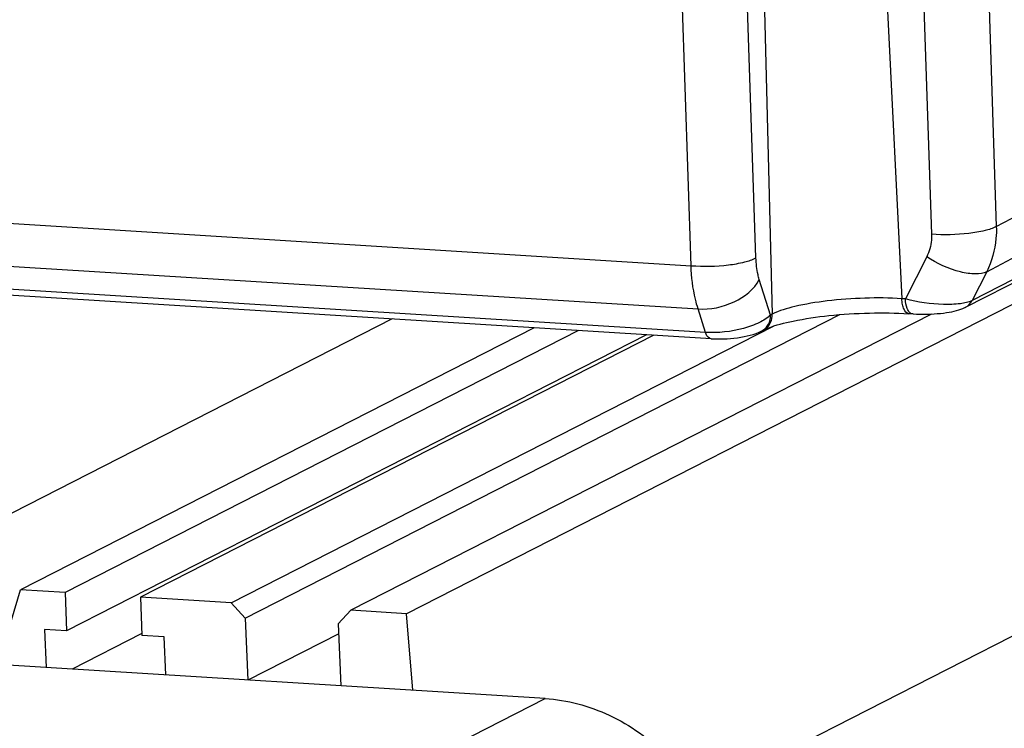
# Model space of a CAD drawing. Header units: millimetres. Extents: x 0 to 420, y 0 to 297.
# Tile 20 of 66: x 194 to 210, y 60 to 72. Entities that reach past the tile are written whole.
import ezdxf

# ---------------------------------------------------------------- set-up
doc = ezdxf.new("R2010")
doc.units = ezdxf.units.MM
doc.header["$LTSCALE"] = 23.1
doc.layers.add('COMPONENTS', color=7, linetype='CONTINUOUS')

msp = doc.modelspace()

# ---------------------------------------------------------------- linework, layer by layer
at = {"layer": 'COMPONENTS', "color": 7, "linetype": 'CONTINUOUS'}
for p, q in [((209.90829, 76.50674), (210.17575, 68.4893)), ((208.80473, 76.37579), (209.07218, 68.35826)), ((204.97779, 67.82253), (204.702, 76.11831)), ((206.08385, 67.95483), (205.80806, 76.2506)), ((208.1373, 75.91547), (208.56563, 67.26083)), ((206.13737, 75.73526), (206.36075, 66.9971)), ((210.17575, 68.4893), (219.5246, 73.44998)), ((210.01193, 67.72052), (219.36029, 72.68094)), ((218.97548, 71.92896), (209.76374, 67.22998)), ((219.59712, 71.82761), (200.13221, 61.89838)), ((218.85866, 71.81078), (209.64693, 67.11179)), ((186.05995, 68.9981), (204.97779, 67.82253)), ((186.19309, 68.26155), (205.0982, 67.08677)), ((208.99051, 67.974), (208.62774, 67.25697)), ((205.22442, 66.68702), (186.33418, 67.86087)), ((205.31868, 66.57891), (186.42843, 67.75276)), ((206.33184, 66.98235), (206.14088, 67.58715)), ((210.01193, 67.72052), (209.76374, 67.22998)), ((208.62774, 67.25697), (208.56563, 67.26083)), ((205.22442, 66.68702), (205.0982, 67.08677)), ((199.89149, 66.91616), (191.14913, 62.4566)), ((197.38707, 61.82586), (207.51037, 66.98984)), ((209.07416, 66.99973), (199.18861, 61.95702)), ((206.36075, 66.9971), (206.33184, 66.98235)), ((208.75862, 67.00096), (208.68523, 67.00549)), ((202.30711, 66.76605), (193.56474, 62.30649)), ((203.06199, 66.71914), (194.31963, 62.25958)), ((197.15043, 62.08367), (206.38363, 66.79361)), ((206.21007, 66.7246), (206.18116, 66.70985)), ((204.22202, 66.64706), (194.34676, 61.6096)), ((204.34529, 66.6394), (195.60292, 62.17984)), ((214.27164, 63.46808), (205.19106, 58.83599)), ((202.49293, 60.45509), (171.91214, 62.35541)), ((193.18809, 61.06249), (193.56474, 62.30649)), ((194.31963, 62.25958), (193.56474, 62.30649)), ((194.31963, 62.25958), (194.34676, 61.6096)), ((195.60292, 62.17984), (195.63006, 61.52985)), ((197.15043, 62.08367), (195.60292, 62.17984)), ((197.38707, 61.82586), (197.15043, 62.08367)), ((199.18861, 61.95702), (198.97232, 61.72735)), ((200.13221, 61.89838), (199.18861, 61.95702)), ((200.23922, 60.59514), (200.13221, 61.89838)), ((197.38707, 61.82586), (197.43117, 60.76964)), ((198.97232, 61.72735), (199.01642, 60.67113)), ((193.96932, 61.63305), (193.99646, 60.98307)), ((194.34676, 61.6096), (193.96932, 61.63305)), ((195.61774, 61.55401), (194.44397, 60.95526)), ((196.0075, 61.5064), (195.63006, 61.52985)), ((198.97933, 61.55937), (197.43117, 60.76964)), ((196.03464, 60.85642), (196.0075, 61.5064)), ((200.03346, 59.2005), (202.49293, 60.45509))]:
    msp.add_line(p, q, dxfattribs=at)
for points in [[(209.05871, 66.99893), (209.1159, 67.00186), (209.17145, 67.00577), (209.2251, 67.01061), (209.2766, 67.01632), (209.32579, 67.02286), (209.37272, 67.03023), (209.41739, 67.03844), (209.45965, 67.04747), (209.49962, 67.05737), (209.53746, 67.06825), (209.57333, 67.08023), (209.60774, 67.09363), (209.64111, 67.10888), (209.64748, 67.11209)], [(208.75862, 67.00096), (208.81951, 66.99811), (208.88032, 66.99656), (208.94065, 66.99623), (209.0002, 66.99704), (209.05871, 66.99893)], [(205.31863, 66.57892), (205.36863, 66.57648), (205.42206, 66.57524), (205.47749, 66.57535), (205.53452, 66.57684), (205.5925, 66.57974), (205.65102, 66.58404), (205.70964, 66.58977), (205.76771, 66.59688), (205.82484, 66.60538), (205.8807, 66.61525), (205.93505, 66.62654), (205.98766, 66.63929), (206.0383, 66.6536), (206.08744, 66.66985), (206.13546, 66.68858), (206.18299, 66.7108)]]:
    msp.add_lwpolyline(points, dxfattribs=at)
for centre, radius, start, end in [((206.09236, 66.95535), 0.25904, 297.027024, 299.481771), ((206.09227, 66.9555), 0.25921, 299.484605, 306.214404), ((206.6896, 65.74699), 1.08913, 111.830696, 114.195556)]:
    msp.add_arc(centre, radius, start, end, dxfattribs=at)
for points, knots in [([(190.63606, 71.74954), (190.89816, 71.73326), (191.42376, 71.75526), (192.18219, 71.95766), (192.87423, 72.32154), (193.47177, 72.83231), (193.95152, 73.4692), (194.29541, 74.20674), (194.49109, 75.0157), (194.518, 75.57703), (194.50622, 75.85917)], [0, 0, 0, 0, 0.12338026, 0.24494969, 0.36593213, 0.48765094, 0.61129815, 0.73772688, 0.86732522, 1, 1, 1, 1]), ([(210.17575, 68.4893), (210.11582, 68.45685), (209.95883, 68.4092), (209.59103, 68.34824), (209.28288, 68.34127), (209.07218, 68.35826)], [0, 0, 0, 0, 0.18256092, 0.43375353, 1, 1, 1, 1]), ([(210.17575, 68.4893), (210.17793, 68.42159), (210.17132, 68.15804), (210.10033, 67.89522), (210.01193, 67.72052)], [0, 0, 0, 0, 0.25706234, 1, 1, 1, 1]), ([(209.07218, 68.35826), (209.07331, 68.32443), (209.07012, 68.1927), (209.03469, 68.06132), (208.99051, 67.974)], [0, 0, 0, 0, 0.2570363, 1, 1, 1, 1]), ([(204.97779, 67.82253), (205.18941, 67.80543), (205.49873, 67.81248), (205.86733, 67.87401), (206.02432, 67.92202), (206.08385, 67.95483)], [0, 0, 0, 0, 0.5672974, 0.81836801, 1, 1, 1, 1]), ([(206.14088, 67.58715), (206.13237, 67.61411), (206.10043, 67.7343), (206.08704, 67.8589), (206.08385, 67.95483)], [0, 0, 0, 0, 0.22754254, 1, 1, 1, 1]), ([(210.01193, 67.72052), (209.95594, 67.69077), (209.79961, 67.67108), (209.44372, 67.72985), (209.16596, 67.85808), (208.99051, 67.974)], [0, 0, 0, 0, 0.17568998, 0.41722687, 1, 1, 1, 1]), ([(205.0982, 67.08677), (205.08069, 67.1407), (205.01466, 67.38099), (204.98573, 67.63044), (204.97779, 67.82253)], [0, 0, 0, 0, 0.22776313, 1, 1, 1, 1]), ([(205.0982, 67.08677), (205.3073, 67.07127), (205.71263, 67.157), (206.05287, 67.41918), (206.14088, 67.58715)], [0, 0, 0, 0, 0.52509566, 1, 1, 1, 1]), ([(208.56563, 67.26083), (208.35631, 67.27384), (207.93216, 67.27775), (207.32176, 67.2346), (206.79363, 67.14789), (206.48067, 67.05828), (206.36075, 66.9971)], [0, 0, 0, 0, 0.28134995, 0.56827949, 0.81938867, 1, 1, 1, 1]), ([(208.68524, 67.0055), (208.64874, 67.00773), (208.60042, 67.07309), (208.57527, 67.16452), (208.56729, 67.22727), (208.56563, 67.26083)], [0, 0, 0, 0, 0.37084011, 0.65914539, 1, 1, 1, 1]), ([(208.6792, 67.05227), (208.67147, 67.06471), (208.64096, 67.129), (208.63052, 67.20091), (208.62774, 67.25697)], [0, 0, 0, 0, 0.20691592, 1, 1, 1, 1]), ([(209.76374, 67.22998), (209.7023, 67.19811), (209.53594, 67.16484), (209.15368, 67.154), (208.83837, 67.20101), (208.62774, 67.25697)], [0, 0, 0, 0, 0.18049967, 0.43170075, 1, 1, 1, 1]), ([(206.33184, 66.98235), (206.27761, 66.93), (206.12722, 66.83871), (205.76011, 66.70931), (205.44051, 66.67253), (205.22442, 66.68702)], [0, 0, 0, 0, 0.19371111, 0.44339592, 1, 1, 1, 1]), ([(206.24541, 66.74636), (206.28257, 66.77357), (206.34445, 66.85152), (206.36199, 66.94843), (206.36075, 66.9971)], [0, 0, 0, 0, 0.48611851, 1, 1, 1, 1]), ([(206.28459, 66.75802), (206.42314, 66.81369), (206.77004, 66.89971), (207.34933, 66.98422), (208.00829, 67.02511), (208.46238, 67.01934), (208.68523, 67.00549)], [0, 0, 0, 0, 0.1846474, 0.43915765, 0.72388953, 1, 1, 1, 1]), ([(208.74728, 67.00168), (208.74256, 67.00197), (208.72196, 67.00575), (208.70458, 67.01977), (208.69411, 67.03184)], [0, 0, 0, 0, 0.22863894, 1, 1, 1, 1]), ([(205.31863, 66.57894), (205.30907, 66.57953), (205.26024, 66.5963), (205.23709, 66.6491), (205.22442, 66.68702)], [0, 0, 0, 0, 0.19330244, 1, 1, 1, 1]), ([(202.49293, 60.45509), (202.86905, 60.43172), (203.63387, 60.22675), (204.27393, 59.76772), (204.55319, 59.48986)], [0, 0, 0, 0, 0.48891142, 1, 1, 1, 1])]:
    msp.add_open_spline(points, degree=3, knots=knots, dxfattribs=at)
for points in [[(209.64749, 67.11207), (209.6966, 67.13726), (209.7386, 67.18084), (209.76374, 67.22998)], [(206.29634, 66.82489), (206.32145, 66.87248), (206.33321, 66.92856), (206.33184, 66.98235)], [(208.69411, 67.03184), (208.68858, 67.03821), (208.68365, 67.04511), (208.6792, 67.05227)], [(206.18299, 66.7108), (206.20814, 66.72389), (206.23138, 66.74139), (206.25101, 66.76183)], [(206.21007, 66.7246), (206.22098, 66.73017), (206.23205, 66.73541), (206.24321, 66.74044)], [(206.25101, 66.76183), (206.26894, 66.7805), (206.28426, 66.802), (206.29634, 66.82489)]]:
    msp.add_open_spline(points, degree=3, dxfattribs=at)

doc.saveas('drawing.dxf')
